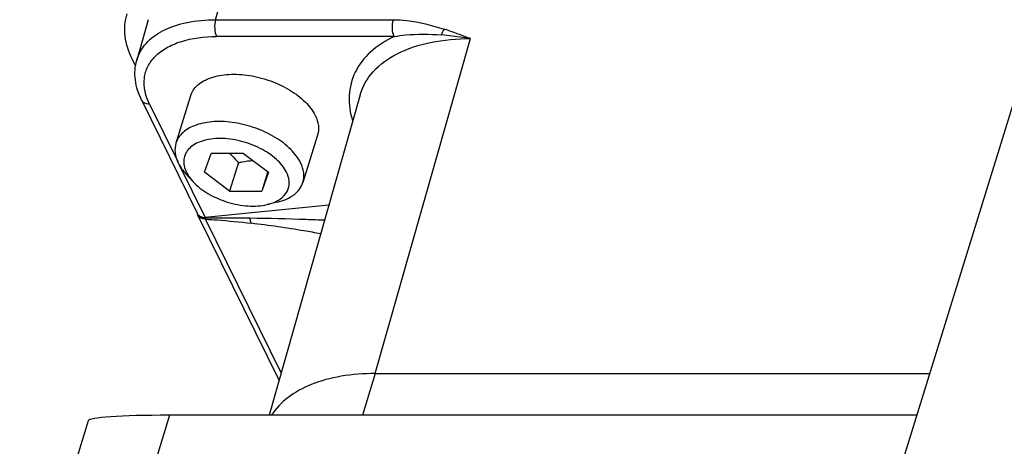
# Model space of a CAD drawing. Header units: millimetres. Extents: x 10 to 584, y 4 to 410.
# Tile 39 of 57: x 443.01 to 451.16, y 263.72 to 267.25. Entities that reach past the tile are written whole.
import ezdxf

# ---------------------------------------------------------------- set-up
doc = ezdxf.new("R2010")
doc.units = ezdxf.units.MM
doc.header["$LTSCALE"] = 32.67
doc.layers.get('0').update_dxf_attribs({"linetype": 'CONTINUOUS'})
doc.layers.add('3_AXES', color=7, linetype='CONTINUOUS')

msp = doc.modelspace()

# ---------------------------------------------------------------- linework, layer by layer
at = {"color": 7, "linetype": 'Continuous'}
for p, q in [((444.6366, 267.2504), (444.7314, 267.5842)), ((444.0789, 267.2506), (443.984, 266.9165)), ((444.6366, 267.2504), (446.1078, 267.2504)), ((446.1144, 267.111), (444.6433, 267.111)), ((445.9581, 264.3211), (446.7457, 267.0942)), ((443.9739, 266.8673), (443.9478, 266.9206)), ((444.0233, 266.5859), (444.4838, 265.6476)), ((444.4291, 266.6197), (444.3081, 266.228)), ((445.8323, 266.6277), (445.0791, 263.9756)), ((445.8323, 266.6277), (445.8324, 266.6278)), ((444.0889, 266.5516), (444.3225, 266.0757)), ((445.4801, 266.2949), (445.3591, 265.9033)), ((444.5435, 265.9873), (444.6002, 266.1427)), ((444.8661, 266.1427), (444.6002, 266.1427)), ((444.8661, 266.1427), (445.0753, 265.9873)), ((444.3323, 266.0556), (444.5493, 265.6134)), ((444.8253, 266.0669), (444.7527, 265.8319)), ((444.3925, 265.9718), (444.4485, 265.9105)), ((444.7527, 265.8319), (444.5435, 265.9873)), ((445.0682, 265.9925), (445.0186, 265.8319)), ((445.0753, 265.9873), (445.0186, 265.8319)), ((444.7527, 265.8319), (445.0186, 265.8319)), ((445.5732, 265.7152), (444.5493, 265.6134)), ((445.1448, 265.7393), (445.064, 265.7203)), ((445.1614, 264.2653), (444.4902, 265.633)), ((444.5512, 265.6059), (444.5493, 265.6134)), ((444.5512, 265.6059), (444.5538, 265.5987)), ((445.1785, 264.3257), (444.5538, 265.5987)), ((445.9581, 264.3211), (445.8514, 263.9756)), ((445.9581, 264.3211), (450.546, 264.3211)), ((444.2553, 263.9756), (443.8094, 262.5328)), ((450.4392, 263.9756), (444.2553, 263.9756)), ((443.5817, 263.9297), (443.0149, 262.0957))]:
    msp.add_line(p, q, dxfattribs=at)
msp.add_lwpolyline([(444.4838, 265.6476), (444.4844, 265.6462), (444.4855, 265.6438), (444.4867, 265.641), (444.487, 265.6402)], dxfattribs=at)
for centre, radius, start, end in [((444.58, 265.677), 0.1, 201.64663, 206.13746), ((444.5493, 265.7157), 0.1023, 263.23915, 270.04212), ((444.7622, 253.1234), 12.4843, 89.26411, 90.96826)]:
    msp.add_arc(centre, radius, start, end, dxfattribs=at)
msp.add_ellipse((444.8248, 263.8882), major_axis=(1.2434, -0.0402), ratio=0.062383, start_param=2.048638, end_param=3.124503, dxfattribs=at)
for points, knots in [([(443.9478, 266.9206), (443.9178, 266.9816), (443.8759, 267.1067), (443.8857, 267.24), (443.9038, 267.2985)], [0, 0, 0, 0, 0.526022, 1, 1, 1, 1]), ([(443.9841, 266.9165), (443.9984, 266.9671), (444.0571, 267.0677), (444.2086, 267.1736), (444.4084, 267.2375), (444.5574, 267.2503), (444.6366, 267.2504)], [0, 0, 0, 0, 0.202032, 0.429409, 0.695542, 1, 1, 1, 1]), ([(444.6366, 267.2504), (444.6296, 267.2269), (444.626, 267.1793), (444.6333, 267.1313), (444.6433, 267.111)], [0, 0, 0, 0, 0.520526, 1, 1, 1, 1]), ([(446.1144, 267.111), (446.1044, 267.1313), (446.0972, 267.1793), (446.1007, 267.2269), (446.1078, 267.2504)], [0, 0, 0, 0, 0.479336, 1, 1, 1, 1]), ([(446.1078, 267.2504), (446.1449, 267.2504), (446.2876, 267.2413), (446.427, 267.2049), (446.5273, 267.1723)], [0, 0, 0, 0, 0.260509, 1, 1, 1, 1]), ([(444.0889, 266.5516), (444.0569, 266.6169), (444.0295, 266.7284), (444.0713, 266.8663), (444.1362, 266.9536), (444.2307, 267.0233), (444.3985, 267.0943), (444.5435, 267.111), (444.6433, 267.111)], [0, 0, 0, 0, 0.225624, 0.33008, 0.438381, 0.557232, 0.690392, 1, 1, 1, 1]), ([(446.1144, 267.111), (446.0438, 267.0775), (445.9167, 266.9977), (445.7805, 266.8254), (445.7275, 266.6187), (445.7494, 266.479), (445.7708, 266.4112)], [0, 0, 0, 0, 0.273731, 0.517239, 0.751024, 1, 1, 1, 1]), ([(445.8324, 266.6277), (445.8526, 266.6985), (445.9346, 266.8395), (446.1467, 266.9876), (446.4264, 267.0767), (446.6349, 267.0943), (446.7457, 267.0942)], [0, 0, 0, 0, 0.202219, 0.42962, 0.695642, 1, 1, 1, 1]), ([(446.1144, 267.111), (446.1456, 267.1167), (446.2749, 267.1338), (446.4062, 267.1317), (446.5044, 267.1241)], [0, 0, 0, 0, 0.24356, 1, 1, 1, 1]), ([(446.7457, 267.0942), (446.7253, 267.0976), (446.6453, 267.11), (446.5647, 267.1193), (446.5044, 267.1241)], [0, 0, 0, 0, 0.254329, 1, 1, 1, 1]), ([(444.0233, 266.5859), (443.9978, 266.6379), (443.9617, 266.7472), (443.969, 266.8635), (443.984, 266.9164)], [0, 0, 0, 0, 0.512875, 1, 1, 1, 1]), ([(444.4291, 266.6197), (444.4343, 266.6364), (444.45, 266.6692), (444.4875, 266.7114), (444.5376, 266.7462), (444.6226, 266.7832), (444.752, 266.8045), (444.9201, 266.7938), (445.0918, 266.7492), (445.2497, 266.675), (445.3779, 266.579), (445.4409, 266.4986), (445.4612, 266.4573)], [0, 0, 0, 0, 0.043179, 0.088634, 0.138107, 0.192582, 0.316751, 0.457719, 0.606659, 0.752863, 0.886243, 1, 1, 1, 1]), ([(444.0889, 266.5516), (444.0751, 266.5516), (444.0488, 266.5563), (444.0286, 266.5752), (444.0233, 266.5859)], [0, 0, 0, 0, 0.536484, 1, 1, 1, 1]), ([(445.3402, 266.0656), (445.3199, 266.107), (445.2569, 266.1873), (445.1287, 266.2834), (444.9708, 266.3575), (444.7991, 266.4022), (444.6309, 266.4129), (444.5016, 266.3915), (444.4165, 266.3545), (444.3665, 266.3198), (444.329, 266.2776), (444.3132, 266.2447), (444.3081, 266.228)], [0, 0, 0, 0, 0.113756, 0.247137, 0.393341, 0.542281, 0.683249, 0.807418, 0.861893, 0.911366, 0.956821, 1, 1, 1, 1]), ([(445.4612, 266.4573), (445.4741, 266.4311), (445.4921, 266.3773), (445.4879, 266.3201), (445.4801, 266.2949)], [0, 0, 0, 0, 0.52599, 1, 1, 1, 1]), ([(445.2238, 265.9873), (445.2039, 266.028), (445.1377, 266.106), (445.0044, 266.1927), (444.8441, 266.2515), (444.6794, 266.2737), (444.5498, 266.2587), (444.4658, 266.2232), (444.4185, 266.1883), (444.3861, 266.1447), (444.3708, 266.094), (444.3737, 266.0396), (444.3864, 266.0046), (444.3949, 265.9873)], [0, 0, 0, 0, 0.120632, 0.264335, 0.419477, 0.570488, 0.703144, 0.760207, 0.811133, 0.857539, 0.9023, 0.948844, 1, 1, 1, 1]), ([(444.3081, 266.228), (444.3003, 266.2029), (444.2961, 266.1456), (444.3141, 266.0919), (444.327, 266.0656)], [0, 0, 0, 0, 0.473998, 1, 1, 1, 1]), ([(444.7514, 266.1427), (444.758, 266.1371), (444.7842, 266.1134), (444.8081, 266.0873), (444.8253, 266.0669)], [0, 0, 0, 0, 0.2454, 1, 1, 1, 1]), ([(444.8253, 266.0669), (444.8352, 266.0693), (444.8744, 266.0779), (444.9143, 266.0834), (444.9442, 266.0847)], [0, 0, 0, 0, 0.254173, 1, 1, 1, 1]), ([(444.327, 266.0656), (444.331, 266.0576), (444.3493, 266.024), (444.3728, 265.9934), (444.3925, 265.9718)], [0, 0, 0, 0, 0.235482, 1, 1, 1, 1]), ([(445.3591, 265.9033), (445.3668, 265.9284), (445.371, 265.9857), (445.353, 266.0394), (445.3402, 266.0656)], [0, 0, 0, 0, 0.473998, 1, 1, 1, 1]), ([(444.3949, 265.9873), (444.3981, 265.9807), (444.4131, 265.9532), (444.4324, 265.9282), (444.4485, 265.9105)], [0, 0, 0, 0, 0.235566, 1, 1, 1, 1]), ([(445.1406, 265.7476), (445.1632, 265.7591), (445.2036, 265.7867), (445.2428, 265.8476), (445.2498, 265.9193), (445.2348, 265.9651), (445.2238, 265.9873)], [0, 0, 0, 0, 0.26671, 0.504052, 0.739047, 1, 1, 1, 1]), ([(444.4485, 265.9105), (444.4841, 265.8716), (444.5742, 265.8031), (444.7314, 265.735), (444.8996, 265.7025), (445.0127, 265.7082), (445.064, 265.7203)], [0, 0, 0, 0, 0.236693, 0.5, 0.763306, 1, 1, 1, 1]), ([(445.1448, 265.7393), (445.1713, 265.7455), (445.2207, 265.7613), (445.2851, 265.7979), (445.3333, 265.8452), (445.353, 265.8837), (445.3591, 265.9033)], [0, 0, 0, 0, 0.289805, 0.548987, 0.782158, 1, 1, 1, 1]), ([(445.064, 265.7203), (445.0709, 265.722), (445.0972, 265.7288), (445.1228, 265.7386), (445.1406, 265.7476)], [0, 0, 0, 0, 0.262772, 1, 1, 1, 1]), ([(444.5288, 265.6085), (444.5239, 265.6096), (444.507, 265.6149), (444.4918, 265.6282), (444.4871, 265.6401)], [0, 0, 0, 0, 0.282758, 1, 1, 1, 1]), ([(444.5538, 265.5987), (444.5404, 265.599), (444.5148, 265.6039), (444.4953, 265.6225), (444.4902, 265.633)], [0, 0, 0, 0, 0.535436, 1, 1, 1, 1]), ([(444.5538, 265.5987), (444.5857, 265.5969), (444.7118, 265.5885), (444.8377, 265.5762), (444.9315, 265.5651)], [0, 0, 0, 0, 0.252448, 1, 1, 1, 1]), ([(444.9315, 265.5651), (444.9302, 265.5681), (444.9254, 265.5815), (444.9233, 265.5958), (444.9225, 265.6067)], [0, 0, 0, 0, 0.230267, 1, 1, 1, 1]), ([(445.5376, 265.5897), (445.4875, 265.5915), (445.2825, 265.599), (445.0775, 265.6048), (444.9225, 265.6067)], [0, 0, 0, 0, 0.244423, 1, 1, 1, 1]), ([(445.506, 265.4783), (445.46, 265.4863), (445.2692, 265.5192), (445.0775, 265.5479), (444.9315, 265.5651)], [0, 0, 0, 0, 0.240946, 1, 1, 1, 1]), ([(445.9581, 264.3211), (445.8632, 264.3211), (445.6827, 264.3079), (445.4348, 264.2427), (445.2337, 264.1352), (445.1341, 264.0314), (445.099, 263.9757)], [0, 0, 0, 0, 0.296184, 0.561728, 0.794572, 1, 1, 1, 1])]:
    msp.add_open_spline(points, degree=3, knots=knots, dxfattribs=at)
for points in [[(446.5273, 267.1723), (446.5171, 267.1577), (446.5095, 267.1411), (446.5044, 267.1241)], [(446.7457, 267.0942), (446.6733, 267.1215), (446.6008, 267.1485), (446.5273, 267.1723)], [(444.4838, 265.6476), (444.4885, 265.638), (444.4967, 265.6297), (444.5059, 265.6242)], [(444.5059, 265.6242), (444.5154, 265.6186), (444.5263, 265.6154), (444.5372, 265.6141)], [(444.5512, 265.6059), (444.5437, 265.606), (444.5361, 265.6068), (444.5288, 265.6085)]]:
    msp.add_open_spline(points, degree=3, dxfattribs=at)
at = {"layer": '3_AXES', "color": 7, "linetype": 'Continuous'}
msp.add_line((451.7898, 268.3459), (450.1342, 262.9885), dxfattribs=at)

doc.saveas('drawing.dxf')
